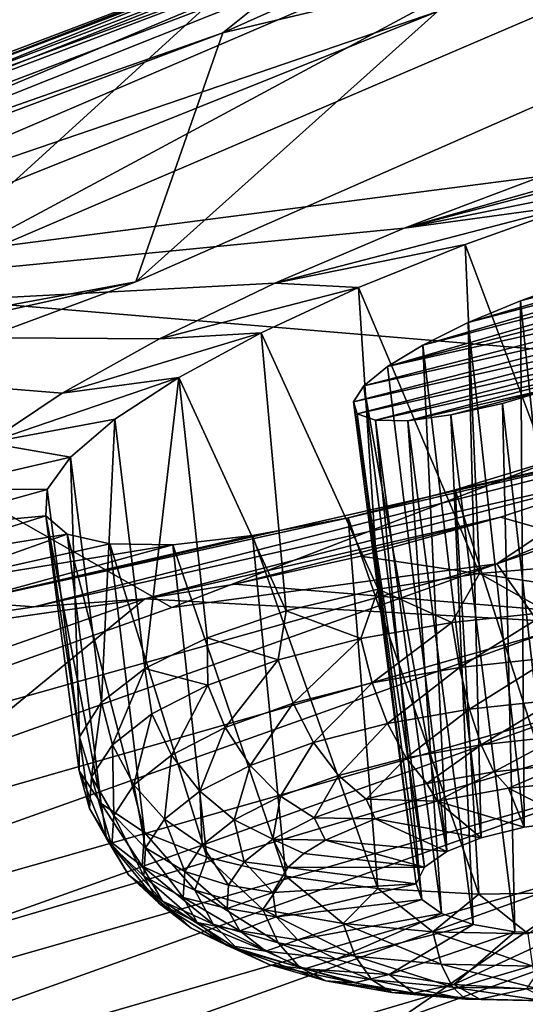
# Model space of a CAD drawing. Header units: metres. Extents: x -106 to 264, y -111 to 81.
# Tile 227 of 256: x 246.41 to 247.84, y 0.07 to 2.84. Entities that reach past the tile are written whole.
import ezdxf

# ---------------------------------------------------------------- set-up
doc = ezdxf.new("R2010")
doc.units = ezdxf.units.M
doc.layers.add('solid_20422013', color=7, linetype='CONTINUOUS')

msp = doc.modelspace()

# ---------------------------------------------------------------- linework, layer by layer
at = {"layer": 'solid_20422013'}
for points in [[(250.104187, 4.19828, 236.654953), (246.986282, 2.806824, 240.519867), (247.197403, 2.976644, 240.335739)], [(249.896393, 3.49435, 236.716049), (246.986282, 2.806824, 240.519867), (250.104187, 4.19828, 236.654953)], [(244.666275, 2.474351, 242.896759), (246.055008, 2.076164, 241.098038), (247.910736, 3.767442, 239.305069)], [(244.666275, 2.474351, 242.896759), (247.910736, 3.767442, 239.305069), (246.924088, 3.44209, 240.398575)], [(247.910736, 3.767442, 239.305069), (246.055008, 2.076164, 241.098038), (249.280853, 3.459793, 237.254852)], [(244.464325, 1.957926, 210.867569), (248.85527, 3.722297, 209.864212), (247.886108, 2.401646, 213.493286)], [(244.464325, 1.957926, 210.867569), (245.244339, 3.214161, 207.378174), (248.85527, 3.722297, 209.864212)], [(248.833466, 3.569602, 236.949844), (245.636963, 2.198529, 240.758148), (247.591354, 2.866794, 238.459152)], [(246.055008, 2.076164, 241.098038), (245.636963, 2.198529, 240.758148), (248.833466, 3.569602, 236.949844)], [(249.280853, 3.459793, 237.254852), (246.055008, 2.076164, 241.098038), (248.833466, 3.569602, 236.949844)], [(249.896393, 3.49435, 236.716049), (246.741348, 2.103977, 240.577957), (246.986282, 2.806824, 240.519867)], [(247.591354, 2.866794, 238.459152), (246.741348, 2.103977, 240.577957), (249.896393, 3.49435, 236.716049)], [(248.441727, 3.45158, 239.54007), (245.160797, 2.141238, 243.179688), (248.574692, 1.854958, 241.708374)], [(247.43634, 3.099954, 240.588196), (245.160797, 2.141238, 243.179688), (248.441727, 3.45158, 239.54007)], [(244.666275, 2.474351, 242.896759), (246.924088, 3.44209, 240.398575), (243.519272, 2.153452, 243.977905)], [(245.881897, 3.104652, 241.469452), (243.519272, 2.153452, 243.977905), (246.924088, 3.44209, 240.398575)], [(243.862839, 1.794571, 244.073242), (243.927811, 1.810498, 244.146011), (247.360138, 3.113525, 240.526718)], [(247.290085, 3.095671, 240.45929), (243.862839, 1.794571, 244.073242), (247.360138, 3.113525, 240.526718)], [(247.360138, 3.113525, 240.526718), (243.927811, 1.810498, 244.146011), (247.43634, 3.099954, 240.588196)], [(243.810638, 1.748779, 244.002884), (243.862839, 1.794571, 244.073242), (247.290085, 3.095671, 240.45929)], [(247.23381, 3.048331, 240.393234), (243.810638, 1.748779, 244.002884), (247.290085, 3.095671, 240.45929)], [(243.927811, 1.810498, 244.146011), (243.998489, 1.79483, 244.213318), (247.43634, 3.099954, 240.588196)], [(247.43634, 3.099954, 240.588196), (243.998489, 1.79483, 244.213318), (245.160797, 2.141238, 243.179688)], [(243.776886, 1.678094, 243.942596), (243.810638, 1.748779, 244.002884), (247.23381, 3.048331, 240.393234)], [(247.197403, 2.976644, 240.335739), (243.776886, 1.678094, 243.942596), (247.23381, 3.048331, 240.393234)], [(246.986282, 2.806824, 240.519867), (243.776886, 1.678094, 243.942596), (247.197403, 2.976644, 240.335739)], [(244.384689, 1.580156, 242.032928), (246.741348, 2.103977, 240.577957), (247.591354, 2.866794, 238.459152)], [(245.636963, 2.198529, 240.758148), (244.384689, 1.580156, 242.032928), (247.591354, 2.866794, 238.459152)], [(246.986282, 2.806824, 240.519867), (243.532547, 1.50955, 244.123184), (243.776886, 1.678094, 243.942596)], [(246.741348, 2.103977, 240.577957), (243.532547, 1.50955, 244.123184), (246.986282, 2.806824, 240.519867)], [(247.496948, 2.254985, 213.526947), (249.390335, 2.794921, 214.151108), (249.661377, 2.820068, 214.476776)], [(248.302917, 2.418542, 214.027969), (247.496948, 2.254985, 213.526947), (249.661377, 2.820068, 214.476776)], [(247.886108, 2.401646, 213.493286), (249.390335, 2.794921, 214.151108), (247.496948, 2.254985, 213.526947)], [(247.758713, 1.308879, 242.870239), (250.850662, 2.595678, 239.277557), (248.574692, 1.854958, 241.708374)], [(250.996582, 2.406183, 239.3255), (250.850662, 2.595678, 239.277557), (247.758713, 1.308879, 242.870239)], [(248.302917, 2.418542, 214.027969), (247.98468, 2.32211, 213.957413), (247.496948, 2.254985, 213.526947)], [(247.886108, 2.401646, 213.493286), (247.496948, 2.254985, 213.526947), (244.464325, 1.957926, 210.867569)], [(250.996582, 2.406183, 239.3255), (247.758713, 1.308879, 242.870239), (247.896881, 1.114098, 242.928986)], [(247.98468, 2.32211, 213.957413), (247.132721, 2.100539, 213.63472), (247.496948, 2.254985, 213.526947)], [(247.98468, 2.32211, 213.957413), (247.669556, 2.209226, 213.954407), (247.132721, 2.100539, 213.63472)], [(248.00705, 1.306908, 213.688568), (247.669556, 2.209226, 213.954407), (247.98468, 2.32211, 213.957413)], [(247.496948, 2.254985, 213.526947), (247.132721, 2.100539, 213.63472), (244.464325, 1.957926, 210.867569)], [(247.669556, 2.209226, 213.954407), (247.368729, 2.087837, 214.018661), (247.132721, 2.100539, 213.63472)], [(247.709229, 1.281858, 213.712997), (247.368729, 2.087837, 214.018661), (247.669556, 2.209226, 213.954407)], [(248.495789, 2.201451, 215.220718), (247.549973, 1.925661, 214.942841), (247.67775, 1.989426, 214.867844)], [(248.547531, 2.184246, 215.376663), (247.549973, 1.925661, 214.942841), (248.495789, 2.201451, 215.220718)], [(248.00705, 1.306908, 213.688568), (247.709229, 1.281858, 213.712997), (247.669556, 2.209226, 213.954407)], [(248.405487, 2.202212, 215.078629), (247.67775, 1.989426, 214.867844), (247.825302, 2.050935, 214.8302)], [(248.495789, 2.201451, 215.220718), (247.67775, 1.989426, 214.867844), (248.405487, 2.202212, 215.078629)], [(248.405487, 2.202212, 215.078629), (247.825302, 2.050935, 214.8302), (248.283188, 2.185243, 214.961349)], [(248.547531, 2.184246, 215.376663), (247.450211, 1.865359, 215.049301), (247.549973, 1.925661, 214.942841)], [(248.558075, 2.150938, 215.53334), (247.450211, 1.865359, 215.049301), (248.547531, 2.184246, 215.376663)], [(248.283188, 2.185243, 214.961349), (247.825302, 2.050935, 214.8302), (247.982117, 2.10673, 214.83342)], [(245.160797, 2.141238, 243.179688), (245.028564, 0.540803, 245.380325), (246.84227, 1.185417, 243.579132)], [(245.160797, 2.141238, 243.179688), (246.84227, 1.185417, 243.579132), (248.574692, 1.854958, 241.708374)], [(248.528732, 2.106242, 215.68103), (247.450211, 1.865359, 215.049301), (248.558075, 2.150938, 215.53334)], [(246.741348, 2.103977, 240.577957), (243.23996, 0.805989, 244.183258), (243.532547, 1.50955, 244.123184)], [(244.384689, 1.580156, 242.032928), (243.23996, 0.805989, 244.183258), (246.741348, 2.103977, 240.577957)], [(247.132721, 2.100539, 213.63472), (246.808197, 1.943065, 213.816483), (244.464325, 1.957926, 210.867569)], [(247.368729, 2.087837, 214.018661), (246.808197, 1.943065, 213.816483), (247.132721, 2.100539, 213.63472)], [(247.368729, 2.087837, 214.018661), (247.094513, 1.960256, 214.146835), (246.808197, 1.943065, 213.816483)], [(247.424393, 1.237688, 213.795715), (247.094513, 1.960256, 214.146835), (247.368729, 2.087837, 214.018661)], [(247.709229, 1.281858, 213.712997), (247.424393, 1.237688, 213.795715), (247.368729, 2.087837, 214.018661)], [(248.528732, 2.106242, 215.68103), (247.384109, 1.810463, 215.17926), (247.450211, 1.865359, 215.049301)], [(248.463196, 2.051565, 215.809982), (247.384109, 1.810463, 215.17926), (248.528732, 2.106242, 215.68103)], [(247.982117, 2.10673, 214.83342), (247.825302, 2.050935, 214.8302), (247.973145, 0.584323, 214.432968)], [(248.463196, 2.051565, 215.809982), (247.354721, 1.765484, 215.326859), (247.384109, 1.810463, 215.17926)], [(248.463196, 2.051565, 215.809982), (248.364151, 1.991071, 215.916214), (247.354721, 1.765484, 215.326859)], [(247.825302, 2.050935, 214.8302), (247.67775, 1.989426, 214.867844), (247.835693, 0.56576, 214.464798)], [(247.825302, 2.050935, 214.8302), (247.835693, 0.56576, 214.464798), (247.973145, 0.584323, 214.432968)], [(248.364151, 1.991071, 215.916214), (247.36528, 1.731832, 215.483093), (247.354721, 1.765484, 215.326859)], [(248.364151, 1.991071, 215.916214), (248.23732, 1.926968, 215.991058), (247.36528, 1.731832, 215.483093)], [(247.67775, 1.989426, 214.867844), (247.549973, 1.925661, 214.942841), (247.713959, 0.535956, 214.532227)], [(247.67775, 1.989426, 214.867844), (247.713959, 0.535956, 214.532227), (247.835693, 0.56576, 214.464798)], [(246.533112, 1.789755, 214.055267), (246.324432, 1.650429, 214.333206), (244.464325, 1.957926, 210.867569)], [(246.808197, 1.943065, 213.816483), (246.533112, 1.789755, 214.055267), (244.464325, 1.957926, 210.867569)], [(247.094513, 1.960256, 214.146835), (246.533112, 1.789755, 214.055267), (246.808197, 1.943065, 213.816483)], [(247.094513, 1.960256, 214.146835), (246.862366, 1.834325, 214.330719), (246.533112, 1.789755, 214.055267)], [(247.165009, 1.176328, 213.933075), (246.862366, 1.834325, 214.330719), (247.094513, 1.960256, 214.146835)], [(247.424393, 1.237688, 213.795715), (247.165009, 1.176328, 213.933075), (247.094513, 1.960256, 214.146835)], [(248.23732, 1.926968, 215.991058), (247.416977, 1.713899, 215.638916), (247.36528, 1.731832, 215.483093)], [(248.23732, 1.926968, 215.991058), (248.09021, 1.864735, 216.029099), (247.416977, 1.713899, 215.638916)], [(247.549973, 1.925661, 214.942841), (247.450211, 1.865359, 215.049301), (247.617813, 0.497325, 214.629776)], [(247.549973, 1.925661, 214.942841), (247.617813, 0.497325, 214.629776), (247.713959, 0.535956, 214.532227)], [(247.450211, 1.865359, 215.049301), (247.384109, 1.810463, 215.17926), (247.617813, 0.497325, 214.629776)], [(248.09021, 1.864735, 216.029099), (247.507385, 1.712406, 215.780853), (247.416977, 1.713899, 215.638916)], [(248.09021, 1.864735, 216.029099), (247.931763, 1.807722, 216.026108), (247.507385, 1.712406, 215.780853)], [(246.862366, 1.834325, 214.330719), (246.324432, 1.650429, 214.333206), (246.533112, 1.789755, 214.055267)], [(246.862366, 1.834325, 214.330719), (246.681671, 1.716569, 214.559341), (246.324432, 1.650429, 214.333206)], [(246.766251, 1.0134, 214.345657), (246.681671, 1.716569, 214.559341), (246.862366, 1.834325, 214.330719)], [(246.942383, 1.10046, 214.11911), (246.766251, 1.0134, 214.345657), (246.862366, 1.834325, 214.330719)], [(247.758713, 1.308879, 242.870239), (248.574692, 1.854958, 241.708374), (246.84227, 1.185417, 243.579132)], [(247.165009, 1.176328, 213.933075), (246.942383, 1.10046, 214.11911), (246.862366, 1.834325, 214.330719)], [(247.354721, 1.765484, 215.326859), (247.555054, 0.452996, 214.749573), (247.384109, 1.810463, 215.17926)], [(247.384109, 1.810463, 215.17926), (247.555054, 0.452996, 214.749573), (247.617813, 0.497325, 214.629776)], [(247.931763, 1.807722, 216.026108), (247.629196, 1.728809, 215.897644), (247.507385, 1.712406, 215.780853)], [(247.931763, 1.807722, 216.026108), (247.774048, 1.761281, 215.981308), (247.629196, 1.728809, 215.897644)], [(247.931763, 1.807722, 216.026108), (247.944473, 0.263861, 215.369034), (247.774048, 1.761281, 215.981308)], [(247.354721, 1.765484, 215.326859), (247.530746, 0.406562, 214.881882), (247.555054, 0.452996, 214.749573)], [(247.36528, 1.731832, 215.483093), (247.530746, 0.406562, 214.881882), (247.354721, 1.765484, 215.326859)], [(247.774048, 1.761281, 215.981308), (247.809326, 0.27126, 215.325027), (247.629196, 1.728809, 215.897644)], [(247.774048, 1.761281, 215.981308), (247.944473, 0.263861, 215.369034), (247.809326, 0.27126, 215.325027)], [(246.259796, 1.201402, 216.116699), (248.579376, 1.728506, 217.452377), (246.454407, 1.187319, 216.464996)], [(247.339462, 1.438802, 216.713455), (248.579376, 1.728506, 217.452377), (246.259796, 1.201402, 216.116699)], [(246.454407, 1.187319, 216.464996), (248.579376, 1.728506, 217.452377), (248.176422, 1.574527, 217.471939)], [(247.339462, 1.438802, 216.713455), (247.641174, 1.517036, 216.85054), (248.579376, 1.728506, 217.452377)], [(247.36528, 1.731832, 215.483093), (247.54689, 0.361784, 215.016006), (247.530746, 0.406562, 214.881882)], [(247.416977, 1.713899, 215.638916), (247.54689, 0.361784, 215.016006), (247.36528, 1.731832, 215.483093)], [(247.629196, 1.728809, 215.897644), (247.692062, 0.291277, 215.246933), (247.507385, 1.712406, 215.780853)], [(247.629196, 1.728809, 215.897644), (247.809326, 0.27126, 215.325027), (247.692062, 0.291277, 215.246933)], [(247.641174, 1.517036, 216.85054), (247.958725, 1.614251, 216.922287), (248.579376, 1.728506, 217.452377)], [(246.681671, 1.716569, 214.559341), (246.557327, 1.60991, 214.821533), (246.324432, 1.650429, 214.333206)], [(246.644333, 0.918953, 214.602829), (246.557327, 1.60991, 214.821533), (246.681671, 1.716569, 214.559341)], [(246.766251, 1.0134, 214.345657), (246.644333, 0.918953, 214.602829), (246.681671, 1.716569, 214.559341)], [(247.416977, 1.713899, 215.638916), (247.602142, 0.322289, 215.141068), (247.54689, 0.361784, 215.016006)], [(247.507385, 1.712406, 215.780853), (247.602142, 0.322289, 215.141068), (247.416977, 1.713899, 215.638916)], [(247.507385, 1.712406, 215.780853), (247.692062, 0.291277, 215.246933), (247.602142, 0.322289, 215.141068)], [(246.557327, 1.60991, 214.821533), (246.175552, 1.52079, 214.657608), (246.324432, 1.650429, 214.333206)], [(248.005737, 0.381846, 216.404114), (247.958725, 1.614251, 216.922287), (247.641174, 1.517036, 216.85054)], [(246.491531, 1.518486, 215.110565), (246.175552, 1.52079, 214.657608), (246.557327, 1.60991, 214.821533)], [(246.58194, 0.821247, 214.879379), (246.491531, 1.518486, 215.110565), (246.557327, 1.60991, 214.821533)], [(246.644333, 0.918953, 214.602829), (246.58194, 0.821247, 214.879379), (246.557327, 1.60991, 214.821533)], [(246.454407, 1.187319, 216.464996), (248.176422, 1.574527, 217.471939), (246.766159, 1.210282, 216.836945)], [(246.766159, 1.210282, 216.836945), (248.176422, 1.574527, 217.471939), (247.768539, 1.440113, 217.404343)], [(247.768539, 1.440113, 217.404343), (248.176422, 1.574527, 217.471939), (249.024765, 1.08537, 221.595947)], [(246.491531, 1.518486, 215.110565), (246.091797, 1.40722, 215.009628), (246.175552, 1.52079, 214.657608)], [(246.491531, 1.518486, 215.110565), (246.487915, 1.444214, 215.414124), (246.091797, 1.40722, 215.009628)], [(246.58194, 0.821247, 214.879379), (246.487915, 1.444214, 215.414124), (246.491531, 1.518486, 215.110565)], [(247.707947, 0.37701, 216.369217), (247.641174, 1.517036, 216.85054), (247.339462, 1.438802, 216.713455)], [(247.707947, 0.37701, 216.369217), (248.005737, 0.381846, 216.404114), (247.641174, 1.517036, 216.85054)], [(246.487915, 1.444214, 215.414124), (246.077972, 1.316213, 215.369247), (246.091797, 1.40722, 215.009628)], [(246.487915, 1.444214, 215.414124), (246.547348, 1.392154, 215.720718), (246.077972, 1.316213, 215.369247)], [(246.643921, 0.633093, 215.441971), (246.547348, 1.392154, 215.720718), (246.487915, 1.444214, 215.414124)], [(246.581802, 0.724551, 215.163223), (246.643921, 0.633093, 215.441971), (246.487915, 1.444214, 215.414124)], [(246.58194, 0.821247, 214.879379), (246.581802, 0.724551, 215.163223), (246.487915, 1.444214, 215.414124)], [(247.070389, 1.388338, 216.522522), (247.339462, 1.438802, 216.713455), (246.259796, 1.201402, 216.116699)], [(246.766159, 1.210282, 216.836945), (247.768539, 1.440113, 217.404343), (247.020523, 1.251502, 217.049347)], [(247.020523, 1.251502, 217.049347), (247.768539, 1.440113, 217.404343), (247.375565, 1.330068, 217.261795)], [(247.423203, 0.392601, 216.276489), (247.339462, 1.438802, 216.713455), (247.070389, 1.388338, 216.522522)], [(247.423203, 0.392601, 216.276489), (247.707947, 0.37701, 216.369217), (247.339462, 1.438802, 216.713455)], [(247.375565, 1.330068, 217.261795), (247.768539, 1.440113, 217.404343), (249.024765, 1.08537, 221.595947)], [(246.547348, 1.392154, 215.720718), (246.134857, 1.246004, 215.745758), (246.077972, 1.316213, 215.369247)], [(246.547348, 1.392154, 215.720718), (246.668243, 1.364719, 216.016724), (246.134857, 1.246004, 215.745758)], [(246.765594, 0.550869, 215.70343), (246.668243, 1.364719, 216.016724), (246.547348, 1.392154, 215.720718)], [(246.643921, 0.633093, 215.441971), (246.765594, 0.550869, 215.70343), (246.547348, 1.392154, 215.720718)], [(246.668243, 1.364719, 216.016724), (246.844971, 1.362595, 216.287186), (246.134857, 1.246004, 215.745758)], [(246.844971, 1.362595, 216.287186), (246.259796, 1.201402, 216.116699), (246.134857, 1.246004, 215.745758)], [(246.844971, 1.362595, 216.287186), (247.070389, 1.388338, 216.522522), (246.259796, 1.201402, 216.116699)], [(246.941498, 0.481472, 215.936157), (246.844971, 1.362595, 216.287186), (246.668243, 1.364719, 216.016724)], [(246.765594, 0.550869, 215.70343), (246.941498, 0.481472, 215.936157), (246.668243, 1.364719, 216.016724)], [(247.16394, 0.427936, 216.130005), (247.070389, 1.388338, 216.522522), (246.844971, 1.362595, 216.287186)], [(246.941498, 0.481472, 215.936157), (247.16394, 0.427936, 216.130005), (246.844971, 1.362595, 216.287186)], [(247.16394, 0.427936, 216.130005), (247.423203, 0.392601, 216.276489), (247.070389, 1.388338, 216.522522)], [(244.380783, 0.106589, 246.227249), (247.758713, 1.308879, 242.870239), (245.028564, 0.540803, 245.380325)], [(247.896881, 1.114098, 242.928986), (247.758713, 1.308879, 242.870239), (244.380783, 0.106589, 246.227249)], [(247.758713, 1.308879, 242.870239), (246.84227, 1.185417, 243.579132), (245.028564, 0.540803, 245.380325)], [(247.020523, 1.251502, 217.049347), (247.375565, 1.330068, 217.261795), (249.024765, 1.08537, 221.595947)], [(247.903366, 1.172354, 213.674179), (247.709229, 1.281858, 213.712997), (248.00705, 1.306908, 213.688568)], [(247.631821, 1.143074, 213.715378), (247.424393, 1.237688, 213.795715), (247.709229, 1.281858, 213.712997)], [(247.903366, 1.172354, 213.674179), (247.631821, 1.143074, 213.715378), (247.709229, 1.281858, 213.712997)], [(246.766159, 1.210282, 216.836945), (247.020523, 1.251502, 217.049347), (249.024765, 1.08537, 221.595947)], [(247.374939, 1.097727, 213.806152), (247.165009, 1.176328, 213.933075), (247.424393, 1.237688, 213.795715)], [(247.631821, 1.143074, 213.715378), (247.374939, 1.097727, 213.806152), (247.424393, 1.237688, 213.795715)], [(242.001328, -0.46787, 217.605637), (246.766159, 1.210282, 216.836945), (245.255524, -0.03093, 220.289215)], [(242.001328, -0.46787, 217.605637), (243.380859, 0.727783, 214.2845), (246.766159, 1.210282, 216.836945)], [(246.454407, 1.187319, 216.464996), (246.766159, 1.210282, 216.836945), (243.380859, 0.727783, 214.2845)], [(246.259796, 1.201402, 216.116699), (246.454407, 1.187319, 216.464996), (243.380859, 0.727783, 214.2845)], [(245.255524, -0.03093, 220.289215), (246.766159, 1.210282, 216.836945), (249.024765, 1.08537, 221.595947)], [(247.142593, 1.038055, 213.943024), (246.942383, 1.10046, 214.11911), (247.165009, 1.176328, 213.933075)], [(247.374939, 1.097727, 213.806152), (247.142593, 1.038055, 213.943024), (247.165009, 1.176328, 213.933075)], [(247.653488, 1.016289, 213.730423), (247.631821, 1.143074, 213.715378), (247.903366, 1.172354, 213.674179)], [(247.913986, 1.044379, 213.690918), (247.653488, 1.016289, 213.730423), (247.903366, 1.172354, 213.674179)], [(247.407059, 0.972785, 213.817505), (247.374939, 1.097727, 213.806152), (247.631821, 1.143074, 213.715378)], [(247.653488, 1.016289, 213.730423), (247.407059, 0.972785, 213.817505), (247.631821, 1.143074, 213.715378)], [(247.896881, 1.114098, 242.928986), (244.380783, 0.106589, 246.227249), (244.510178, -0.093209, 246.296265)], [(247.896881, 1.114098, 242.928986), (244.510178, -0.093209, 246.296265), (248.007172, 0.900336, 242.95488)], [(245.255524, -0.03093, 220.289215), (249.024765, 1.08537, 221.595947), (247.072632, -0.257484, 225.325974)], [(246.94368, 0.966351, 214.120728), (246.766251, 1.0134, 214.345657), (246.942383, 1.10046, 214.11911)], [(247.142593, 1.038055, 213.943024), (246.94368, 0.966351, 214.120728), (246.942383, 1.10046, 214.11911)], [(247.072632, -0.257484, 225.325974), (249.024765, 1.08537, 221.595947), (250.300491, 0.784778, 227.374054)], [(247.184143, 0.915538, 213.948822), (247.142593, 1.038055, 213.943024), (247.374939, 1.097727, 213.806152)], [(247.407059, 0.972785, 213.817505), (247.184143, 0.915538, 213.948822), (247.374939, 1.097727, 213.806152)], [(246.993317, 0.84675, 214.119308), (246.94368, 0.966351, 214.120728), (247.142593, 1.038055, 213.943024)], [(247.184143, 0.915538, 213.948822), (246.993317, 0.84675, 214.119308), (247.142593, 1.038055, 213.943024)], [(247.681717, 0.898807, 213.777023), (247.653488, 1.016289, 213.730423), (247.913986, 1.044379, 213.690918)], [(247.925797, 0.925127, 213.740005), (247.681717, 0.898807, 213.777023), (247.913986, 1.044379, 213.690918)], [(246.675232, 0.798229, 214.570038), (246.644333, 0.918953, 214.602829), (246.766251, 1.0134, 214.345657)], [(246.785873, 0.885372, 214.332443), (246.675232, 0.798229, 214.570038), (246.766251, 1.0134, 214.345657)], [(246.94368, 0.966351, 214.120728), (246.785873, 0.885372, 214.332443), (246.766251, 1.0134, 214.345657)], [(247.450806, 0.858045, 213.858627), (247.407059, 0.972785, 213.817505), (247.653488, 1.016289, 213.730423)], [(247.681717, 0.898807, 213.777023), (247.450806, 0.858045, 213.858627), (247.653488, 1.016289, 213.730423)], [(247.241943, 0.804406, 213.981659), (247.184143, 0.915538, 213.948822), (247.407059, 0.972785, 213.817505)], [(247.450806, 0.858045, 213.858627), (247.241943, 0.804406, 213.981659), (247.407059, 0.972785, 213.817505)], [(246.841934, 0.769062, 214.322418), (246.785873, 0.885372, 214.332443), (246.94368, 0.966351, 214.120728)], [(246.993317, 0.84675, 214.119308), (246.841934, 0.769062, 214.322418), (246.94368, 0.966351, 214.120728)], [(246.615997, 0.708271, 214.824356), (246.58194, 0.821247, 214.879379), (246.644333, 0.918953, 214.602829)], [(246.615997, 0.708271, 214.824356), (246.644333, 0.918953, 214.602829), (246.675232, 0.798229, 214.570038)], [(247.714615, 0.798512, 213.852051), (247.681717, 0.898807, 213.777023), (247.925797, 0.925127, 213.740005)], [(247.938004, 0.8226, 213.818176), (247.714615, 0.798512, 213.852051), (247.925797, 0.925127, 213.740005)], [(244.510178, -0.093209, 246.296265), (244.613464, -0.31143, 246.33017), (248.007172, 0.900336, 242.95488)], [(248.007172, 0.900336, 242.95488), (244.613464, -0.31143, 246.33017), (248.084763, 0.683241, 242.949005)], [(247.063156, 0.739953, 214.141403), (246.993317, 0.84675, 214.119308), (247.184143, 0.915538, 213.948822)], [(247.241943, 0.804406, 213.981659), (247.063156, 0.739953, 214.141403), (247.184143, 0.915538, 213.948822)], [(247.503296, 0.761205, 213.926727), (247.450806, 0.858045, 213.858627), (247.681717, 0.898807, 213.777023)], [(247.714615, 0.798512, 213.852051), (247.503296, 0.761205, 213.926727), (247.681717, 0.898807, 213.777023)], [(246.735779, 0.685462, 214.550339), (246.675232, 0.798229, 214.570038), (246.785873, 0.885372, 214.332443)], [(246.841934, 0.769062, 214.322418), (246.735779, 0.685462, 214.550339), (246.785873, 0.885372, 214.332443)], [(246.92131, 0.667161, 214.331711), (246.841934, 0.769062, 214.322418), (246.993317, 0.84675, 214.119308)], [(247.063156, 0.739953, 214.141403), (246.92131, 0.667161, 214.331711), (246.993317, 0.84675, 214.119308)], [(247.312134, 0.712114, 214.039337), (247.241943, 0.804406, 213.981659), (247.450806, 0.858045, 213.858627)], [(247.503296, 0.761205, 213.926727), (247.312134, 0.712114, 214.039337), (247.450806, 0.858045, 213.858627)], [(246.610458, 0.618955, 215.085663), (246.581802, 0.724551, 215.163223), (246.58194, 0.821247, 214.879379)], [(246.615997, 0.708271, 214.824356), (246.610458, 0.618955, 215.085663), (246.58194, 0.821247, 214.879379)], [(247.749985, 0.722129, 213.95047), (247.714615, 0.798512, 213.852051), (247.938004, 0.8226, 213.818176)], [(247.949783, 0.743674, 213.920166), (247.749985, 0.722129, 213.95047), (247.938004, 0.8226, 213.818176)], [(246.678955, 0.59916, 214.794327), (246.615997, 0.708271, 214.824356), (246.675232, 0.798229, 214.570038)], [(246.678955, 0.59916, 214.794327), (246.675232, 0.798229, 214.570038), (246.735779, 0.685462, 214.550339)], [(247.148499, 0.653125, 214.185532), (247.063156, 0.739953, 214.141403), (247.241943, 0.804406, 213.981659)], [(247.072632, -0.257484, 225.325974), (250.300491, 0.784778, 227.374054), (247.881042, -0.590824, 231.195068)], [(247.312134, 0.712114, 214.039337), (247.148499, 0.653125, 214.185532), (247.241943, 0.804406, 213.981659)], [(247.560974, 0.688761, 214.017258), (247.503296, 0.761205, 213.926727), (247.714615, 0.798512, 213.852051)], [(247.749985, 0.722129, 213.95047), (247.560974, 0.688761, 214.017258), (247.714615, 0.798512, 213.852051)], [(246.821854, 0.588829, 214.545273), (246.735779, 0.685462, 214.550339), (246.841934, 0.769062, 214.322418)], [(246.92131, 0.667161, 214.331711), (246.821854, 0.588829, 214.545273), (246.841934, 0.769062, 214.322418)], [(247.389984, 0.644853, 214.117981), (247.312134, 0.712114, 214.039337), (247.503296, 0.761205, 213.926727)], [(247.560974, 0.688761, 214.017258), (247.389984, 0.644853, 214.117981), (247.503296, 0.761205, 213.926727)], [(246.658813, 0.533713, 215.343887), (246.643921, 0.633093, 215.441971), (246.581802, 0.724551, 215.163223)], [(246.610458, 0.618955, 215.085663), (246.658813, 0.533713, 215.343887), (246.581802, 0.724551, 215.163223)], [(247.018677, 0.586505, 214.359711), (246.92131, 0.667161, 214.331711), (247.063156, 0.739953, 214.141403)], [(247.148499, 0.653125, 214.185532), (247.018677, 0.586505, 214.359711), (247.063156, 0.739953, 214.141403)], [(247.590637, 0.639097, 214.138306), (247.560974, 0.688761, 214.017258), (247.749985, 0.722129, 213.95047)], [(247.790955, 0.675592, 214.064194), (247.590637, 0.639097, 214.138306), (247.749985, 0.722129, 213.95047)], [(247.790955, 0.675592, 214.064194), (247.749985, 0.722129, 213.95047), (247.949783, 0.743674, 213.920166)], [(248.004944, 0.696694, 214.037521), (247.790955, 0.675592, 214.064194), (247.949783, 0.743674, 213.920166)], [(246.673645, 0.513475, 215.045013), (246.610458, 0.618955, 215.085663), (246.615997, 0.708271, 214.824356)], [(246.678955, 0.59916, 214.794327), (246.673645, 0.513475, 215.045013), (246.615997, 0.708271, 214.824356)], [(247.243637, 0.592091, 214.248749), (247.148499, 0.653125, 214.185532), (247.312134, 0.712114, 214.039337)], [(247.389984, 0.644853, 214.117981), (247.243637, 0.592091, 214.248749), (247.312134, 0.712114, 214.039337)], [(247.973145, 0.584323, 214.432968), (247.790955, 0.675592, 214.064194), (248.004944, 0.696694, 214.037521)], [(244.613464, -0.31143, 246.33017), (244.686142, -0.532181, 246.329773), (248.084763, 0.683241, 242.949005)], [(248.084763, 0.683241, 242.949005), (244.686142, -0.532181, 246.329773), (248.129929, 0.469566, 242.914108)], [(246.7686, 0.507967, 214.773895), (246.678955, 0.59916, 214.794327), (246.735779, 0.685462, 214.550339)], [(246.7686, 0.507967, 214.773895), (246.735779, 0.685462, 214.550339), (246.821854, 0.588829, 214.545273)], [(246.927658, 0.514814, 214.555161), (246.821854, 0.588829, 214.545273), (246.92131, 0.667161, 214.331711)], [(247.018677, 0.586505, 214.359711), (246.927658, 0.514814, 214.555161), (246.92131, 0.667161, 214.331711)], [(247.590637, 0.639097, 214.138306), (247.389984, 0.644853, 214.117981), (247.560974, 0.688761, 214.017258)], [(247.835693, 0.56576, 214.464798), (247.590637, 0.639097, 214.138306), (247.790955, 0.675592, 214.064194)], [(247.973145, 0.584323, 214.432968), (247.835693, 0.56576, 214.464798), (247.790955, 0.675592, 214.064194)], [(247.127518, 0.532504, 214.404526), (247.018677, 0.586505, 214.359711), (247.148499, 0.653125, 214.185532)], [(247.243637, 0.592091, 214.248749), (247.127518, 0.532504, 214.404526), (247.148499, 0.653125, 214.185532)], [(247.415436, 0.589289, 214.25563), (247.243637, 0.592091, 214.248749), (247.389984, 0.644853, 214.117981)], [(247.590637, 0.639097, 214.138306), (247.415436, 0.589289, 214.25563), (247.389984, 0.644853, 214.117981)], [(247.713959, 0.535956, 214.532227), (247.415436, 0.589289, 214.25563), (247.590637, 0.639097, 214.138306)], [(247.835693, 0.56576, 214.464798), (247.713959, 0.535956, 214.532227), (247.590637, 0.639097, 214.138306)], [(246.720032, 0.431699, 215.29274), (246.658813, 0.533713, 215.343887), (246.610458, 0.618955, 215.085663)], [(246.673645, 0.513475, 215.045013), (246.720032, 0.431699, 215.29274), (246.610458, 0.618955, 215.085663)], [(246.759232, 0.455822, 215.589111), (246.765594, 0.550869, 215.70343), (246.643921, 0.633093, 215.441971)], [(246.658813, 0.533713, 215.343887), (246.759232, 0.455822, 215.589111), (246.643921, 0.633093, 215.441971)], [(246.763626, 0.427681, 215.008759), (246.673645, 0.513475, 215.045013), (246.678955, 0.59916, 214.794327)], [(246.7686, 0.507967, 214.773895), (246.763626, 0.427681, 215.008759), (246.678955, 0.59916, 214.794327)], [(246.878922, 0.440808, 214.764389), (246.7686, 0.507967, 214.773895), (246.821854, 0.588829, 214.545273)], [(246.878922, 0.440808, 214.764389), (246.821854, 0.588829, 214.545273), (246.927658, 0.514814, 214.555161)], [(247.046097, 0.468382, 214.579346), (246.927658, 0.514814, 214.555161), (247.018677, 0.586505, 214.359711)], [(247.127518, 0.532504, 214.404526), (247.046097, 0.468382, 214.579346), (247.018677, 0.586505, 214.359711)], [(247.275299, 0.529006, 214.4095), (247.127518, 0.532504, 214.404526), (247.243637, 0.592091, 214.248749)], [(247.415436, 0.589289, 214.25563), (247.275299, 0.529006, 214.4095), (247.243637, 0.592091, 214.248749)], [(247.617813, 0.497325, 214.629776), (247.275299, 0.529006, 214.4095), (247.415436, 0.589289, 214.25563)], [(247.713959, 0.535956, 214.532227), (247.617813, 0.497325, 214.629776), (247.415436, 0.589289, 214.25563)], [(246.81636, 0.356973, 215.528), (246.759232, 0.455822, 215.589111), (246.658813, 0.533713, 215.343887)], [(246.720032, 0.431699, 215.29274), (246.81636, 0.356973, 215.528), (246.658813, 0.533713, 215.343887)], [(246.759232, 0.455822, 215.589111), (246.907822, 0.388274, 215.811905), (246.765594, 0.550869, 215.70343)], [(246.907822, 0.388274, 215.811905), (246.941498, 0.481472, 215.936157), (246.765594, 0.550869, 215.70343)], [(247.169113, 0.452647, 214.616165), (247.046097, 0.468382, 214.579346), (247.127518, 0.532504, 214.404526)], [(247.214767, 0.491612, 214.509308), (247.169113, 0.452647, 214.616165), (247.127518, 0.532504, 214.404526)], [(247.275299, 0.529006, 214.4095), (247.214767, 0.491612, 214.509308), (247.127518, 0.532504, 214.404526)], [(247.555054, 0.452996, 214.749573), (247.214767, 0.491612, 214.509308), (247.275299, 0.529006, 214.4095)], [(247.617813, 0.497325, 214.629776), (247.555054, 0.452996, 214.749573), (247.275299, 0.529006, 214.4095)], [(246.807098, 0.351058, 215.240875), (246.720032, 0.431699, 215.29274), (246.673645, 0.513475, 215.045013)], [(246.763626, 0.427681, 215.008759), (246.807098, 0.351058, 215.240875), (246.673645, 0.513475, 215.045013)], [(246.874359, 0.367329, 214.979355), (246.763626, 0.427681, 215.008759), (246.7686, 0.507967, 214.773895)], [(246.878922, 0.440808, 214.764389), (246.874359, 0.367329, 214.979355), (246.7686, 0.507967, 214.773895)], [(247.002518, 0.402188, 214.766495), (246.878922, 0.440808, 214.764389), (246.927658, 0.514814, 214.555161)], [(247.002518, 0.402188, 214.766495), (246.927658, 0.514814, 214.555161), (247.046097, 0.468382, 214.579346)], [(246.907822, 0.388274, 215.811905), (247.098877, 0.333665, 216.003738), (246.941498, 0.481472, 215.936157)], [(247.098877, 0.333665, 216.003738), (247.16394, 0.427936, 216.130005), (246.941498, 0.481472, 215.936157)], [(247.555054, 0.452996, 214.749573), (247.169113, 0.452647, 214.616165), (247.214767, 0.491612, 214.509308)], [(244.686142, -0.532181, 246.329773), (244.728455, -0.748664, 246.297821), (248.129929, 0.469566, 242.914108)], [(248.129929, 0.469566, 242.914108), (244.728455, -0.748664, 246.297821), (248.146194, 0.26018, 242.85376)], [(246.958908, 0.292171, 215.741745), (246.907822, 0.388274, 215.811905), (246.759232, 0.455822, 215.589111)], [(246.81636, 0.356973, 215.528), (246.958908, 0.292171, 215.741745), (246.759232, 0.455822, 215.589111)], [(247.127197, 0.381998, 214.816666), (247.002518, 0.402188, 214.766495), (247.046097, 0.468382, 214.579346)], [(247.127197, 0.381998, 214.816666), (247.046097, 0.468382, 214.579346), (247.169113, 0.452647, 214.616165)], [(247.530746, 0.406562, 214.881882), (247.127197, 0.381998, 214.816666), (247.169113, 0.452647, 214.616165)], [(247.555054, 0.452996, 214.749573), (247.530746, 0.406562, 214.881882), (247.169113, 0.452647, 214.616165)], [(246.897354, 0.281043, 215.461319), (246.81636, 0.356973, 215.528), (246.720032, 0.431699, 215.29274)], [(246.807098, 0.351058, 215.240875), (246.897354, 0.281043, 215.461319), (246.720032, 0.431699, 215.29274)], [(246.914154, 0.297203, 215.191803), (246.807098, 0.351058, 215.240875), (246.763626, 0.427681, 215.008759)], [(246.874359, 0.367329, 214.979355), (246.914154, 0.297203, 215.191803), (246.763626, 0.427681, 215.008759)], [(246.998444, 0.336467, 214.958771), (246.874359, 0.367329, 214.979355), (246.878922, 0.440808, 214.764389)], [(247.002518, 0.402188, 214.766495), (246.998444, 0.336467, 214.958771), (246.878922, 0.440808, 214.764389)], [(247.098877, 0.333665, 216.003738), (247.325089, 0.294095, 216.157196), (247.16394, 0.427936, 216.130005)], [(247.325089, 0.294095, 216.157196), (247.423203, 0.392601, 216.276489), (247.16394, 0.427936, 216.130005)], [(247.127197, 0.381998, 214.816666), (246.998444, 0.336467, 214.958771), (247.002518, 0.402188, 214.766495)], [(247.530746, 0.406562, 214.881882), (247.13678, 0.312685, 215.021729), (247.127197, 0.381998, 214.816666)], [(247.530746, 0.406562, 214.881882), (247.54689, 0.361784, 215.016006), (247.13678, 0.312685, 215.021729)], [(247.325089, 0.294095, 216.157196), (247.577728, 0.271083, 216.266418), (247.423203, 0.392601, 216.276489)], [(247.577728, 0.271083, 216.266418), (247.707947, 0.37701, 216.369217), (247.423203, 0.392601, 216.276489)], [(247.034027, 0.273744, 215.148773), (246.914154, 0.297203, 215.191803), (246.874359, 0.367329, 214.979355)], [(246.998444, 0.336467, 214.958771), (247.034027, 0.273744, 215.148773), (246.874359, 0.367329, 214.979355)], [(247.142212, 0.239783, 215.925766), (247.098877, 0.333665, 216.003738), (246.907822, 0.388274, 215.811905)], [(246.958908, 0.292171, 215.741745), (247.142212, 0.239783, 215.925766), (246.907822, 0.388274, 215.811905)], [(247.127197, 0.381998, 214.816666), (247.13678, 0.312685, 215.021729), (246.998444, 0.336467, 214.958771)], [(247.54689, 0.361784, 215.016006), (247.197311, 0.248658, 215.219681), (247.13678, 0.312685, 215.021729)], [(247.54689, 0.361784, 215.016006), (247.602142, 0.322289, 215.141068), (247.197311, 0.248658, 215.219681)], [(247.577728, 0.271083, 216.266418), (247.847092, 0.265514, 216.327179), (247.707947, 0.37701, 216.369217)], [(247.847092, 0.265514, 216.327179), (248.005737, 0.381846, 216.404114), (247.707947, 0.37701, 216.369217)], [(246.99675, 0.233123, 215.393539), (246.897354, 0.281043, 215.461319), (246.807098, 0.351058, 215.240875)], [(246.914154, 0.297203, 215.191803), (246.99675, 0.233123, 215.393539), (246.807098, 0.351058, 215.240875)], [(247.030914, 0.220324, 215.661591), (246.958908, 0.292171, 215.741745), (246.81636, 0.356973, 215.528)], [(246.897354, 0.281043, 215.461319), (247.030914, 0.220324, 215.661591), (246.81636, 0.356973, 215.528)], [(247.13678, 0.312685, 215.021729), (247.034027, 0.273744, 215.148773), (246.998444, 0.336467, 214.958771)], [(247.359222, 0.20182, 216.072998), (247.325089, 0.294095, 216.157196), (247.098877, 0.333665, 216.003738)], [(247.142212, 0.239783, 215.925766), (247.359222, 0.20182, 216.072998), (247.098877, 0.333665, 216.003738)], [(247.13678, 0.312685, 215.021729), (247.197311, 0.248658, 215.219681), (247.034027, 0.273744, 215.148773)], [(247.602142, 0.322289, 215.141068), (247.305359, 0.193566, 215.399231), (247.197311, 0.248658, 215.219681)], [(247.602142, 0.322289, 215.141068), (247.692062, 0.291277, 215.246933), (247.305359, 0.193566, 215.399231)], [(247.118988, 0.177553, 215.576828), (247.030914, 0.220324, 215.661591), (246.897354, 0.281043, 215.461319)], [(246.99675, 0.233123, 215.393539), (247.118988, 0.177553, 215.576828), (246.897354, 0.281043, 215.461319)], [(247.10791, 0.216429, 215.329224), (246.99675, 0.233123, 215.393539), (246.914154, 0.297203, 215.191803)], [(247.034027, 0.273744, 215.148773), (247.10791, 0.216429, 215.329224), (246.914154, 0.297203, 215.191803)], [(247.202667, 0.171237, 215.834015), (247.142212, 0.239783, 215.925766), (246.958908, 0.292171, 215.741745)], [(247.030914, 0.220324, 215.661591), (247.202667, 0.171237, 215.834015), (246.958908, 0.292171, 215.741745)], [(247.692062, 0.291277, 215.246933), (247.454758, 0.150548, 215.550156), (247.305359, 0.193566, 215.399231)], [(247.601593, 0.179744, 216.177765), (247.577728, 0.271083, 216.266418), (247.325089, 0.294095, 216.157196)], [(247.359222, 0.20182, 216.072998), (247.601593, 0.179744, 216.177765), (247.325089, 0.294095, 216.157196)], [(247.692062, 0.291277, 215.246933), (247.809326, 0.27126, 215.325027), (247.454758, 0.150548, 215.550156)], [(244.728455, -0.748664, 246.297821), (244.743713, -0.960094, 246.23819), (248.146194, 0.26018, 242.85376)], [(248.146194, 0.26018, 242.85376), (244.743713, -0.960094, 246.23819), (248.133423, 0.056486, 242.768356)], [(247.197311, 0.248658, 215.219681), (247.10791, 0.216429, 215.329224), (247.034027, 0.273744, 215.148773)], [(247.809326, 0.27126, 215.325027), (247.636993, 0.122054, 215.663864), (247.454758, 0.150548, 215.550156)], [(247.860016, 0.174401, 216.236069), (247.847092, 0.265514, 216.327179), (247.577728, 0.271083, 216.266418)], [(247.601593, 0.179744, 216.177765), (247.860016, 0.174401, 216.236069), (247.577728, 0.271083, 216.266418)], [(247.809326, 0.27126, 215.325027), (247.944473, 0.263861, 215.369034), (247.636993, 0.122054, 215.663864)], [(247.944473, 0.263861, 215.369034), (247.841675, 0.109709, 215.733856), (247.636993, 0.122054, 215.663864)], [(247.217239, 0.166725, 215.493164), (247.118988, 0.177553, 215.576828), (246.99675, 0.233123, 215.393539)], [(247.10791, 0.216429, 215.329224), (247.217239, 0.166725, 215.493164), (246.99675, 0.233123, 215.393539)], [(247.197311, 0.248658, 215.219681), (247.305359, 0.193566, 215.399231), (247.10791, 0.216429, 215.329224)], [(247.405991, 0.135667, 215.97197), (247.359222, 0.20182, 216.072998), (247.142212, 0.239783, 215.925766)], [(247.202667, 0.171237, 215.834015), (247.405991, 0.135667, 215.97197), (247.142212, 0.239783, 215.925766)], [(247.276184, 0.132627, 215.73465), (247.202667, 0.171237, 215.834015), (247.030914, 0.220324, 215.661591)], [(247.118988, 0.177553, 215.576828), (247.276184, 0.132627, 215.73465), (247.030914, 0.220324, 215.661591)], [(247.305359, 0.193566, 215.399231), (247.217239, 0.166725, 215.493164), (247.10791, 0.216429, 215.329224)], [(247.633087, 0.114982, 216.070145), (247.601593, 0.179744, 216.177765), (247.359222, 0.20182, 216.072998)], [(247.405991, 0.135667, 215.97197), (247.633087, 0.114982, 216.070145), (247.359222, 0.20182, 216.072998)], [(247.357834, 0.126543, 215.634308), (247.276184, 0.132627, 215.73465), (247.118988, 0.177553, 215.576828)], [(247.217239, 0.166725, 215.493164), (247.357834, 0.126543, 215.634308), (247.118988, 0.177553, 215.576828)], [(247.462265, 0.100073, 215.860901), (247.405991, 0.135667, 215.97197), (247.202667, 0.171237, 215.834015)], [(247.276184, 0.132627, 215.73465), (247.462265, 0.100073, 215.860901), (247.202667, 0.171237, 215.834015)], [(247.305359, 0.193566, 215.399231), (247.454758, 0.150548, 215.550156), (247.217239, 0.166725, 215.493164)], [(247.454758, 0.150548, 215.550156), (247.357834, 0.126543, 215.634308), (247.217239, 0.166725, 215.493164)], [(247.875229, 0.109976, 216.124756), (247.860016, 0.174401, 216.236069), (247.601593, 0.179744, 216.177765)], [(247.633087, 0.114982, 216.070145), (247.875229, 0.109976, 216.124756), (247.601593, 0.179744, 216.177765)], [(247.454758, 0.150548, 215.550156), (247.524277, 0.097426, 215.747238), (247.357834, 0.126543, 215.634308)], [(247.454758, 0.150548, 215.550156), (247.636993, 0.122054, 215.663864), (247.524277, 0.097426, 215.747238)], [(247.524277, 0.097426, 215.747238), (247.462265, 0.100073, 215.860901), (247.276184, 0.132627, 215.73465)], [(247.357834, 0.126543, 215.634308), (247.524277, 0.097426, 215.747238), (247.276184, 0.132627, 215.73465)], [(247.67012, 0.081142, 215.950745), (247.633087, 0.114982, 216.070145), (247.405991, 0.135667, 215.97197)], [(247.462265, 0.100073, 215.860901), (247.67012, 0.081142, 215.950745), (247.405991, 0.135667, 215.97197)], [(247.636993, 0.122054, 215.663864), (247.710175, 0.080493, 215.827606), (247.524277, 0.097426, 215.747238)], [(247.891724, 0.07656, 216.000732), (247.875229, 0.109976, 216.124756), (247.633087, 0.114982, 216.070145)], [(247.67012, 0.081142, 215.950745), (247.891724, 0.07656, 216.000732), (247.633087, 0.114982, 216.070145)], [(247.636993, 0.122054, 215.663864), (247.841675, 0.109709, 215.733856), (247.710175, 0.080493, 215.827606)], [(247.710175, 0.080493, 215.827606), (247.67012, 0.081142, 215.950745), (247.462265, 0.100073, 215.860901)], [(247.524277, 0.097426, 215.747238), (247.710175, 0.080493, 215.827606), (247.462265, 0.100073, 215.860901)], [(247.841675, 0.109709, 215.733856), (247.908386, 0.076395, 215.872314), (247.710175, 0.080493, 215.827606)], [(247.908386, 0.076395, 215.872314), (247.891724, 0.07656, 216.000732), (247.67012, 0.081142, 215.950745)], [(247.710175, 0.080493, 215.827606), (247.908386, 0.076395, 215.872314), (247.67012, 0.081142, 215.950745)]]:
    msp.add_3dface(points, dxfattribs=at)

doc.saveas('drawing.dxf')
